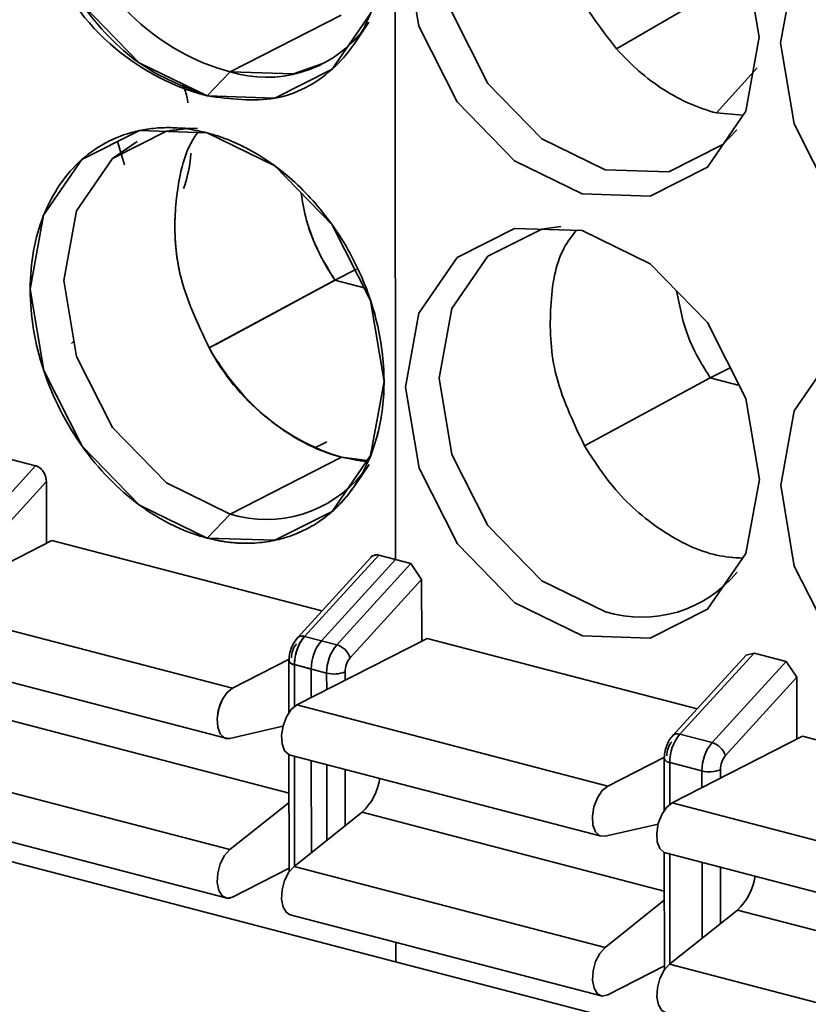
# Model space of a CAD drawing. Header units: millimetres. Extents: x 0 to 420, y 0 to 297.
# Tile 76 of 145: x 317.48 to 319.48, y 114.08 to 116.57. Entities that reach past the tile are written whole.
import ezdxf

# ---------------------------------------------------------------- set-up
doc = ezdxf.new("R2010")
doc.units = ezdxf.units.MM

msp = doc.modelspace()

# ---------------------------------------------------------------- linework, layer by layer
at = {"color": 7, "linetype": 'Continuous', "lineweight": 35}
for p, q in [((318.4349, 115.2012), (318.434, 117.1203)), ((318.9938, 116.4921), (319.2587, 116.6457)), ((318.0162, 116.4334), (318.2973, 116.577)), ((318.332, 116.5063), (318.3675, 116.559)), ((318.332, 116.5063), (318.3675, 116.559)), ((318.3157, 116.499), (318.3463, 116.5308)), ((317.9581, 116.3727), (318.0162, 116.4334)), ((319.3122, 116.3242), (319.2464, 116.3298)), ((317.8648, 116.2854), (317.9034, 116.29)), ((317.9344, 116.2904), (317.871, 116.2925)), ((317.9344, 116.2904), (317.871, 116.2925)), ((317.7319, 116.2574), (317.749, 116.199)), ((318.2817, 115.9072), (318.3361, 115.935)), ((318.2818, 115.9072), (317.9637, 115.7359)), ((318.2818, 115.9072), (317.9637, 115.7359)), ((317.9637, 115.7359), (318.2817, 115.9072)), ((318.2817, 115.9072), (318.3585, 115.8872)), ((318.2817, 115.9072), (318.3585, 115.8872)), ((317.9277, 115.8273), (317.9277, 115.8273)), ((318.0664, 115.7912), (318.0664, 115.7912)), ((317.6208, 115.7519), (317.6154, 115.7469)), ((317.6208, 115.7519), (317.6154, 115.7469)), ((317.9902, 115.6975), (317.9866, 115.6984)), ((319.2309, 115.66), (319.281, 115.6856)), ((318.0184, 115.6542), (318.0206, 115.6536)), ((319.2309, 115.66), (318.9128, 115.4886)), ((319.2309, 115.66), (319.3012, 115.6416)), ((318.1086, 115.561), (318.1082, 115.5609)), ((318.1202, 115.5523), (318.1193, 115.5518)), ((318.1708, 115.5184), (318.1681, 115.517)), ((318.2611, 115.4988), (318.2309, 115.4833)), ((317.5247, 115.4383), (317.4433, 115.4595)), ((318.2978, 115.4598), (318.0167, 115.3162)), ((318.0167, 115.3162), (318.2978, 115.4598)), ((318.3634, 115.4514), (318.2978, 115.4598)), ((318.3343, 115.4521), (318.3651, 115.4503)), ((317.337, 115.233), (317.5247, 115.4383)), ((318.3325, 115.3891), (318.368, 115.4417)), ((318.3325, 115.3891), (318.368, 115.4417)), ((317.5518, 115.3982), (317.3708, 115.2002)), ((317.5518, 115.3982), (317.5519, 115.2423)), ((318.0167, 115.3162), (317.9586, 115.2555)), ((317.5654, 115.2493), (317.2359, 115.0809)), ((318.2486, 115.0713), (317.5654, 115.2493)), ((318.3722, 115.2065), (318.1868, 115.0037)), ((318.3722, 115.2065), (318.1868, 115.0037)), ((318.3924, 115.2122), (318.2048, 115.007)), ((318.2472, 114.9959), (318.4349, 115.2012)), ((318.3924, 115.2122), (318.4738, 115.1911)), ((318.3924, 115.2122), (318.4349, 115.2012)), ((318.2861, 114.9858), (318.4738, 115.1911)), ((318.4738, 115.1911), (318.5009, 115.151)), ((318.3199, 114.9529), (318.5009, 115.151)), ((318.5009, 115.151), (318.501, 114.9951)), ((317.2359, 115.0809), (318.0223, 114.876)), ((318.5145, 115.002), (318.185, 114.8337)), ((318.2048, 115.007), (318.2861, 114.9858)), ((318.2048, 115.007), (318.2472, 114.9959)), ((318.5145, 115.002), (319.1977, 114.8241)), ((317.2191, 114.9543), (318.0055, 114.7495)), ((317.2191, 114.9543), (318.0055, 114.7495)), ((318.1658, 114.9494), (318.0223, 114.876)), ((319.3214, 114.9593), (319.1359, 114.7564)), ((319.3415, 114.965), (319.1539, 114.7597)), ((319.3214, 114.9593), (319.3415, 114.965)), ((319.3415, 114.965), (319.4229, 114.9438)), ((318.1653, 114.9455), (318.1654, 114.8151)), ((318.1653, 114.9455), (318.1654, 114.8151)), ((318.1793, 114.9356), (318.1793, 114.8301)), ((318.2606, 114.9144), (318.1793, 114.9356)), ((318.2217, 114.9245), (318.1793, 114.9356)), ((318.2218, 114.8524), (318.2217, 114.9245)), ((319.2352, 114.7385), (319.4229, 114.9438)), ((319.4229, 114.9438), (319.45, 114.9037)), ((319.269, 114.7057), (319.45, 114.9037)), ((319.45, 114.9037), (319.4501, 114.7479)), ((318.185, 114.8337), (318.9714, 114.6288)), ((317.4013, 114.8099), (318.1655, 114.6108)), ((318.0156, 114.7494), (318.1499, 114.7798)), ((319.4637, 114.7548), (319.1341, 114.5864)), ((319.1539, 114.7597), (319.2352, 114.7385)), ((319.4637, 114.7548), (320.1469, 114.5768)), ((318.1654, 114.708), (318.1656, 114.4117)), ((318.1654, 114.708), (318.1656, 114.4117)), ((318.1682, 114.7071), (318.9546, 114.5022)), ((318.1794, 114.7042), (318.1795, 114.4267)), ((319.1148, 114.7021), (318.9714, 114.6288)), ((316.5314, 114.6808), (327.0841, 111.9319)), ((318.2219, 114.4604), (318.2218, 114.6931)), ((319.1144, 114.6982), (319.1145, 114.5679)), ((319.2097, 114.6672), (319.1284, 114.6884)), ((317.2293, 114.673), (318.0157, 114.4682)), ((318.1655, 114.5873), (318.0157, 114.4682)), ((319.1341, 114.5864), (319.9205, 114.3816)), ((318.3504, 114.5626), (318.1784, 114.4258)), ((317.2193, 114.5509), (318.0057, 114.346)), ((317.2193, 114.5509), (318.0057, 114.346)), ((318.9647, 114.5022), (319.099, 114.5326)), ((319.1146, 114.4608), (319.1147, 114.1644)), ((319.1173, 114.4599), (319.9038, 114.255)), ((317.993, 114.4351), (317.9917, 114.4325)), ((317.9861, 114.4118), (317.9853, 114.4088)), ((318.1656, 114.4215), (318.0225, 114.3485)), ((318.1784, 114.4258), (318.9648, 114.2209)), ((317.9841, 114.3883), (317.9839, 114.3854)), ((317.9873, 114.3678), (317.9878, 114.3653)), ((319.1146, 114.3401), (318.9648, 114.2209)), ((318.1684, 114.3036), (318.9548, 114.0988)), ((319.2995, 114.3154), (319.1275, 114.1786)), ((318.4353, 114.1848), (318.4353, 114.2341)), ((319.1275, 114.1786), (319.9139, 113.9737)), ((318.9717, 114.1012), (319.1147, 114.1743))]:
    msp.add_line(p, q, dxfattribs=at)
at = {"color": 8, "linetype": 'Continuous', "lineweight": 35}
for p, q in [((319.2464, 116.3298), (319.3492, 116.4441)), ((318.2607, 114.8723), (318.2606, 114.9144)), ((318.3071, 114.8961), (318.3071, 114.9172)), ((318.1655, 114.6108), (317.4013, 114.8099)), ((318.2608, 114.4914), (318.2607, 114.683)), ((319.1284, 114.6884), (319.1284, 114.5829)), ((318.3073, 114.5283), (318.3072, 114.6709)), ((319.2098, 114.6251), (319.2097, 114.6672)), ((319.2563, 114.6488), (319.2563, 114.67)), ((318.3504, 114.5626), (319.1146, 114.3636)), ((319.1285, 114.4569), (319.1286, 114.1794)), ((319.2099, 114.2441), (319.2099, 114.4358)), ((319.2564, 114.2811), (319.2564, 114.4236)), ((319.2995, 114.3154), (320.0637, 114.1163))]:
    msp.add_line(p, q, dxfattribs=at)
at = {"color": 7, "linetype": 'Continuous', "lineweight": 35, "flags": 128}
for points in [[(317.6452, 117.3326), (317.6413, 117.3293), (317.5444, 117.1884), (317.5104, 117.0013), (317.5446, 116.7965), (317.6416, 116.6051), (317.7868, 116.4563), (317.9581, 116.3727), (318.1293, 116.3671), (318.2744, 116.4403), (318.3713, 116.5811), (318.4053, 116.7682), (318.3712, 116.973), (318.2821, 117.1529)], [(317.9581, 116.3727), (318.1293, 116.3671), (318.2744, 116.4403), (318.3713, 116.5811), (318.4053, 116.7682), (318.3712, 116.973), (318.2762, 117.1614)], [(319.2982, 116.2868), (319.2625, 116.2497), (319.1262, 116.1809), (318.9653, 116.1862), (318.8045, 116.2647), (318.6681, 116.4045), (318.5769, 116.5843), (318.5448, 116.7767), (318.5767, 116.9525), (318.6471, 117.0648)], [(319.2253, 116.9142), (319.3203, 116.7258), (319.3544, 116.521), (319.3205, 116.3339), (319.2235, 116.193), (319.0784, 116.1198), (318.9072, 116.1255), (318.736, 116.209), (318.5908, 116.3579), (318.4937, 116.5492), (318.4595, 116.7541), (318.4595, 116.7541)], [(319.4087, 116.5068), (319.4426, 116.6939), (319.5374, 116.8329)], [(320.1745, 116.6669), (320.2694, 116.4786), (320.3035, 116.2737), (320.2696, 116.0867), (320.1726, 115.9458), (320.0275, 115.8726), (319.8563, 115.8782), (319.6851, 115.9618), (319.5399, 116.1106), (319.4428, 116.302), (319.4087, 116.5068), (319.4087, 116.5068)], [(318.0162, 116.4334), (318.1771, 116.4282), (318.2511, 116.4544)], [(318.0162, 116.4334), (318.1771, 116.4282), (318.2511, 116.4544)], [(317.9581, 116.2796), (317.7869, 116.2852), (317.6418, 116.212), (317.5449, 116.0712), (317.5109, 115.8841), (317.5451, 115.6792), (317.6421, 115.4879), (317.7873, 115.339), (317.9586, 115.2555)], [(317.9581, 116.2796), (317.7869, 116.2852), (317.6418, 116.212), (317.5449, 116.0712), (317.5109, 115.8841), (317.5451, 115.6792), (317.6421, 115.4879), (317.7873, 115.339), (317.9586, 115.2555)], [(317.9034, 116.29), (317.8555, 116.2836), (317.7191, 116.2148), (317.6281, 116.0825), (317.5962, 115.9067), (317.6283, 115.7143), (317.7194, 115.5345), (317.8559, 115.3947), (318.0167, 115.3162)], [(317.9034, 116.29), (317.8555, 116.2836), (317.7191, 116.2148), (317.6281, 116.0825), (317.5962, 115.9067), (317.6283, 115.7143), (317.7194, 115.5345), (317.8559, 115.3947), (318.0167, 115.3162)], [(317.9586, 115.2555), (318.1298, 115.2498), (318.2749, 115.323), (318.3718, 115.4639), (318.4058, 115.651), (318.3717, 115.8558), (318.2746, 116.0472), (318.1294, 116.196), (317.9581, 116.2796)], [(317.9586, 115.2555), (318.1298, 115.2498), (318.2749, 115.323), (318.3718, 115.4639), (318.4058, 115.651), (318.3717, 115.8558), (318.2746, 116.0472), (318.1294, 116.196), (317.9581, 116.2796)], [(318.0167, 115.3162), (317.8559, 115.3947), (317.7194, 115.5345), (317.6283, 115.7143), (317.5962, 115.9067), (317.6281, 116.0825), (317.7191, 116.2148), (317.7814, 116.2573)], [(318.0167, 115.3162), (317.8559, 115.3947), (317.7194, 115.5345), (317.6283, 115.7143), (317.5962, 115.9067), (317.6281, 116.0825), (317.7191, 116.2148), (317.7814, 116.2573)], [(318.46, 115.6368), (318.494, 115.8239), (318.5909, 115.9648), (318.736, 116.038), (318.9072, 116.0324), (319.0785, 115.9488), (319.2237, 115.8), (319.3208, 115.6086), (319.3549, 115.4037), (319.3209, 115.2167), (319.224, 115.0758), (319.0789, 115.0026), (318.9077, 115.0082), (318.7365, 115.0918), (318.5912, 115.2406), (318.4942, 115.432), (318.46, 115.6368)], [(318.9658, 115.069), (318.805, 115.1475), (318.6686, 115.2873), (318.5774, 115.4671), (318.5453, 115.6595), (318.5772, 115.8352), (318.6683, 115.9676), (318.8046, 116.0363), (318.8525, 116.0428)], [(317.9806, 115.745), (318.1227, 115.8215), (318.2817, 115.9072)], [(319.4092, 115.3896), (319.4431, 115.5767), (319.54, 115.7176), (319.6852, 115.7907), (319.8564, 115.7851), (320.0276, 115.7015), (320.1728, 115.5527), (320.2699, 115.3613), (320.304, 115.1565), (320.2701, 114.9694), (320.1731, 114.8286), (320.028, 114.7554), (319.8568, 114.761), (319.6856, 114.8446), (319.5404, 114.9934), (319.4433, 115.1848), (319.4092, 115.3896)], [(318.3647, 115.4485), (318.3459, 115.4504), (318.2978, 115.4598)], [(318.0223, 114.876), (318.0083, 114.8647), (317.9961, 114.8464), (317.9876, 114.8237), (317.9837, 114.7997), (317.9851, 114.7776), (317.9916, 114.7605), (318.0022, 114.7507), (318.0156, 114.7494)], [(318.0223, 114.876), (318.0083, 114.8647), (317.9961, 114.8464), (317.9876, 114.8237), (317.9837, 114.7997), (317.9851, 114.7776), (317.9916, 114.7605), (318.0022, 114.7507), (318.0156, 114.7494)], [(318.185, 114.8337), (318.171, 114.8223), (318.1588, 114.804), (318.1503, 114.7813), (318.1464, 114.7573), (318.1478, 114.7353), (318.1543, 114.7181), (318.1649, 114.7083), (318.1682, 114.7071)], [(319.1359, 114.7564), (319.1343, 114.7541), (319.1339, 114.7534)], [(318.9714, 114.6288), (318.9574, 114.6174), (318.9452, 114.5991), (318.9367, 114.5765), (318.9328, 114.5525), (318.9342, 114.5304), (318.9407, 114.5133), (318.9513, 114.5034), (318.9647, 114.5022)], [(319.1341, 114.5864), (319.1201, 114.575), (319.108, 114.5568), (319.0994, 114.5341), (319.0955, 114.5101), (319.0969, 114.488), (319.1034, 114.4709), (319.114, 114.461), (319.1173, 114.4599)], [(318.0157, 114.4682), (318.0023, 114.4533), (317.9917, 114.4325), (317.9853, 114.4088), (317.9839, 114.3854), (317.9878, 114.3653), (317.9963, 114.3514), (318.0085, 114.3455), (318.0225, 114.3485)], [(318.0157, 114.4682), (318.0023, 114.4533), (317.9917, 114.4325), (317.9853, 114.4088), (317.9839, 114.3854), (317.9878, 114.3653), (317.9963, 114.3514), (318.0085, 114.3455), (318.0225, 114.3485)], [(318.1784, 114.4258), (318.165, 114.4109), (318.1544, 114.3902), (318.148, 114.3665), (318.1466, 114.343), (318.1505, 114.3229), (318.159, 114.309), (318.1684, 114.3036)], [(318.9648, 114.2209), (318.9515, 114.206), (318.9408, 114.1853), (318.9344, 114.1616), (318.933, 114.1381), (318.9369, 114.1181), (318.9455, 114.1041), (318.9576, 114.0983), (318.9717, 114.1012)], [(319.1275, 114.1786), (319.1142, 114.1636), (319.1035, 114.1429), (319.0971, 114.1192), (319.0957, 114.0957), (319.0996, 114.0757), (319.1082, 114.0618), (319.1175, 114.0564)]]:
    msp.add_lwpolyline(points, dxfattribs=at)
at = {"color": 8, "linetype": 'Continuous', "lineweight": 35, "flags": 128}
msp.add_lwpolyline([(318.1655, 114.9468), (318.1653, 114.9459), (318.1658, 114.9435), (318.1675, 114.9412), (318.1704, 114.939), (318.1744, 114.9372), (318.1793, 114.9356)], dxfattribs=at)
at = {"color": 7, "linetype": 'Continuous', "lineweight": 35}
for centre, radius, start, end in [((318.1125, 116.954), 0.6014, 140.9822, 255.1266), ((318.1665, 116.984), 0.5707, 144.2509, 254.735), ((318.1075, 116.7322), 0.3124, 253.0061, 319.8606), ((318.4645, 116.0018), 0.5671, 207.9678, 252.9015), ((318.108, 115.615), 0.3124, 253.0123, 320.9378), ((319.0571, 115.3677), 0.3124, 253.0099, 320.6391), ((318.2902, 114.9362), 0.1109, 140.3678, 180.3271), ((318.1984, 114.9911), 0.0171, 68.0655, 132.665), ((318.3326, 114.9252), 0.1109, 140.3678, 180.3271), ((318.3715, 114.915), 0.1109, 140.3678, 180.3271), ((318.2719, 114.9374), 0.0504, 17.9264, 73.6599), ((318.1802, 114.9516), 0.0161, 202.5115, 266.8203), ((318.2795, 114.987), 0.075, 255.4058, 291.5835), ((319.2393, 114.689), 0.1109, 140.3678, 180.3271), ((319.3206, 114.6678), 0.1109, 140.3678, 180.3271), ((319.2211, 114.6902), 0.0504, 17.9264, 73.6599), ((319.2287, 114.7398), 0.075, 255.4058, 291.5835), ((318.246, 114.6722), 0.1513, 313.6129, 350.7684), ((319.1952, 114.425), 0.1513, 313.6129, 350.7684)]:
    msp.add_arc(centre, radius, start, end, dxfattribs=at)
at = {"color": 8, "linetype": 'Continuous', "lineweight": 35}
for centre, radius, start, end in [((318.1984, 114.9911), 0.0171, 68.0655, 132.665), ((319.1475, 114.7439), 0.0171, 68.0655, 132.665), ((319.1293, 114.7043), 0.016, 202.2726, 266.8886)]:
    msp.add_arc(centre, radius, start, end, dxfattribs=at)
at = {"color": 7, "linetype": 'Continuous', "lineweight": 35}
for points, knots in [([(317.9581, 116.3727), (317.8995, 116.3956), (317.7824, 116.4415), (317.6333, 116.5989), (317.534, 116.7935), (317.498, 117.0058), (317.5366, 117.191), (317.5946, 117.3063), (317.6451, 117.3312), (317.647, 117.3321)], [0, 0, 0, 0, 0.165579, 0.331162, 0.496742, 0.662322, 0.827902, 0.993483, 1, 1, 1, 1]), ([(318.2809, 117.151), (318.3149, 117.093), (318.3854, 116.9725), (318.4162, 116.7647), (318.3823, 116.5731), (318.2826, 116.4296), (318.1338, 116.35), (318.0167, 116.3651), (317.9581, 116.3727)], [0, 0, 0, 0, 0.156837, 0.325469, 0.494102, 0.662734, 0.831365, 1, 1, 1, 1]), ([(318.9938, 116.4921), (318.9519, 116.546), (318.8742, 116.6459), (318.8301, 116.825), (318.8156, 116.9493), (318.8344, 117.0057), (318.8376, 117.0152)], [0, 0, 0, 0, 0.347376, 0.64357, 0.940385, 1, 1, 1, 1]), ([(319.2464, 116.3298), (319.201, 116.3416), (319.1555, 116.3616), (319.0694, 116.4168), (319.03, 116.4514), (318.9938, 116.4921)], [0, 0, 0, 0, 0.5, 0.5, 1, 1, 1, 1]), ([(317.9095, 116.3554), (317.9091, 116.3592), (317.9072, 116.3743), (317.9015, 116.3893), (317.8972, 116.4004)], [0, 0, 0, 0, 0.253846, 1, 1, 1, 1]), ([(317.9586, 115.2555), (317.9488, 115.2582), (317.9293, 115.2637), (317.9001, 115.2747), (317.8664, 115.2899), (317.8284, 115.3106), (317.7733, 115.3476), (317.7083, 115.4042), (317.6401, 115.4861), (317.584, 115.5787), (317.5424, 115.6787), (317.5167, 115.782), (317.508, 115.8848), (317.5166, 115.9831), (317.5422, 116.0731), (317.5838, 116.1514), (317.6398, 116.2149), (317.708, 116.2612), (317.7729, 116.284), (317.8281, 116.2922), (317.8707, 116.2933), (317.9142, 116.2896), (317.9435, 116.2829), (317.9581, 116.2796)], [0, 0, 0, 0, 0.020895, 0.041722, 0.06257, 0.093901, 0.125126, 0.187606, 0.250086, 0.312567, 0.375047, 0.437527, 0.500007, 0.562487, 0.624968, 0.687448, 0.749928, 0.812408, 0.874888, 0.906219, 0.937444, 0.968749, 1, 1, 1, 1]), ([(317.9637, 115.7359), (317.9341, 115.7978), (317.8897, 115.8907), (317.8761, 116.0099), (317.8767, 116.0736), (317.8862, 116.1654), (317.9008, 116.2366), (317.9343, 116.2797), (317.9348, 116.2804)], [0, 0, 0, 0, 0.331538, 0.49813, 0.603286, 0.663975, 0.994999, 1, 1, 1, 1]), ([(317.9637, 115.7359), (317.9341, 115.7978), (317.8908, 115.8883), (317.8763, 116.0074), (317.8765, 116.0712), (317.8862, 116.1654), (317.9008, 116.2366), (317.9343, 116.2797), (317.9348, 116.2804)], [0, 0, 0, 0, 0.3315319, 0.4852906, 0.6033378, 0.6639856, 0.9949994, 1, 1, 1, 1]), ([(317.9581, 116.2796), (317.9685, 116.2767), (317.9892, 116.2708), (318.0201, 116.2589), (318.0507, 116.2448), (318.091, 116.2229), (318.1399, 116.19), (318.2132, 116.1265), (318.2938, 116.0288), (318.3645, 115.8916), (318.4041, 115.745), (318.4086, 115.6241), (318.395, 115.534), (318.3761, 115.471), (318.3499, 115.413), (318.326, 115.3804), (318.3141, 115.3641)], [0, 0, 0, 0, 0.031353, 0.062572, 0.09381, 0.125218, 0.187715, 0.250361, 0.375199, 0.500037, 0.624875, 0.749713, 0.812211, 0.874856, 0.937391, 1, 1, 1, 1]), ([(318.3141, 115.3641), (318.3202, 115.3721), (318.3324, 115.388), (318.3539, 115.423), (318.3763, 115.4708), (318.3949, 115.534), (318.4052, 115.6017), (318.4068, 115.6725), (318.3998, 115.7452), (318.3843, 115.8183), (318.3606, 115.8905), (318.3292, 115.9602), (318.2905, 116.0263), (318.2455, 116.0873), (318.195, 116.1422), (318.1399, 116.1899), (318.0813, 116.2295), (318.0305, 116.2549), (317.9892, 116.2708), (317.9685, 116.2767), (317.9581, 116.2796)], [0, 0, 0, 0, 0.031255, 0.062569, 0.125067, 0.187514, 0.250034, 0.312557, 0.375006, 0.437499, 0.500032, 0.562516, 0.624972, 0.687498, 0.750013, 0.812457, 0.874962, 0.937493, 0.968678, 1, 1, 1, 1]), ([(317.8989, 116.1386), (317.906, 116.1617), (317.9148, 116.1904), (317.9169, 116.2222), (317.9173, 116.2284)], [0, 0, 0, 0, 0.805826, 1, 1, 1, 1]), ([(318.1962, 116.1274), (318.2, 116.1041), (318.2081, 116.054), (318.2377, 115.9788), (318.267, 115.9311), (318.2817, 115.9072)], [0, 0, 0, 0, 0.3017874, 0.6497236, 1, 1, 1, 1]), ([(318.2099, 116.0578), (318.2135, 116.0465), (318.2218, 116.0202), (318.2396, 115.979), (318.2603, 115.94), (318.2757, 115.9165), (318.2817, 115.9072)], [0, 0, 0, 0, 0.214207, 0.49832, 0.801178, 1, 1, 1, 1]), ([(318.9128, 115.4886), (318.8832, 115.5505), (318.8283, 115.6654), (318.8228, 115.8432), (318.8417, 115.9674), (318.8808, 116.0189), (318.8921, 116.0337)], [0, 0, 0, 0, 0.32745, 0.607383, 0.887264, 1, 1, 1, 1]), ([(319.1457, 115.8804), (319.1537, 115.8388), (319.1687, 115.761), (319.2111, 115.692), (319.2308, 115.6599)], [0, 0, 0, 0, 0.535278, 1, 1, 1, 1]), ([(318.2978, 115.4598), (318.2335, 115.4766), (318.1048, 115.5445), (318.0028, 115.6672), (317.9637, 115.7359)], [0.044043, 0.044043, 0.044043, 0.044043, 0.624238, 1.204434, 1.204434, 1.204434, 1.204434]), ([(319.3121, 115.2047), (319.2904, 115.2063), (319.2221, 115.2115), (319.1053, 115.2693), (318.9894, 115.3692), (318.9355, 115.4533), (318.9128, 115.4886)], [0, 0, 0, 0, 0.146053, 0.459502, 0.772948, 1, 1, 1, 1]), ([(317.5247, 115.4383), (317.5269, 115.4375), (317.5316, 115.4358), (317.5383, 115.4307), (317.5445, 115.4233), (317.5503, 115.4121), (317.5512, 115.4033), (317.5518, 115.3982)], [0, 0, 0, 0, 0.156059, 0.319314, 0.490919, 0.703477, 1, 1, 1, 1]), ([(317.5247, 115.4383), (317.5269, 115.4375), (317.5316, 115.4358), (317.5383, 115.4307), (317.5445, 115.4233), (317.5503, 115.4121), (317.5512, 115.4033), (317.5518, 115.3982)], [0, 0, 0, 0, 0.156059, 0.319314, 0.490919, 0.703477, 1, 1, 1, 1]), ([(317.5247, 115.4383), (317.5265, 115.4377), (317.53, 115.4365), (317.5369, 115.4321), (317.5445, 115.424), (317.5494, 115.4135), (317.5515, 115.4047), (317.5517, 115.4004), (317.5518, 115.3982)], [0, 0, 0, 0, 0.122744, 0.243573, 0.490032, 0.742421, 0.872328, 1, 1, 1, 1]), ([(318.3141, 115.3641), (318.307, 115.3557), (318.2927, 115.339), (318.2688, 115.3171), (318.239, 115.2945), (318.2021, 115.2732), (318.1574, 115.2558), (318.11, 115.245), (318.0607, 115.2413), (318.01, 115.244), (317.9757, 115.2516), (317.9586, 115.2555)], [0, 0, 0, 0, 0.083354, 0.166542, 0.250056, 0.374866, 0.500037, 0.624847, 0.750018, 0.874919, 1, 1, 1, 1]), ([(317.9586, 115.2555), (317.97, 115.2528), (317.9928, 115.2474), (318.0269, 115.2432), (318.0661, 115.2416), (318.11, 115.245), (318.1573, 115.2557), (318.2021, 115.2732), (318.2436, 115.2971), (318.275, 115.3223), (318.2982, 115.3452), (318.3088, 115.3578), (318.3141, 115.3641)], [0, 0, 0, 0, 0.083339, 0.16655, 0.250122, 0.374983, 0.500089, 0.624989, 0.750017, 0.875059, 0.93748, 1, 1, 1, 1]), ([(318.3724, 115.2064), (318.3727, 115.2068), (318.374, 115.2088), (318.3775, 115.2108), (318.3822, 115.2127), (318.3873, 115.2132), (318.3907, 115.2126), (318.3924, 115.2122)], [0, 0, 0, 0, 0.064379, 0.311263, 0.548911, 0.778138, 1, 1, 1, 1]), ([(318.3724, 115.2064), (318.3727, 115.2068), (318.374, 115.2088), (318.3775, 115.2108), (318.3822, 115.2127), (318.3873, 115.2132), (318.3907, 115.2126), (318.3924, 115.2122)], [0, 0, 0, 0, 0.064379, 0.311263, 0.548911, 0.778138, 1, 1, 1, 1]), ([(318.3733, 115.2076), (318.3746, 115.2087), (318.3772, 115.2109), (318.382, 115.2126), (318.3871, 115.2133), (318.3907, 115.2126), (318.3924, 115.2122)], [0, 0, 0, 0, 0.258979, 0.504344, 0.755455, 1, 1, 1, 1]), ([(318.1868, 115.0037), (318.1826, 114.9982), (318.1764, 114.9902), (318.1708, 114.9769), (318.1665, 114.9632), (318.1658, 114.9524), (318.1653, 114.9455)], [0, 0, 0, 0, 0.336247, 0.492264, 0.673435, 1, 1, 1, 1]), ([(318.1868, 115.0037), (318.1826, 114.9982), (318.1764, 114.9902), (318.1708, 114.9769), (318.1665, 114.9632), (318.1658, 114.9524), (318.1653, 114.9455)], [0, 0, 0, 0, 0.336247, 0.492264, 0.673435, 1, 1, 1, 1]), ([(318.2048, 115.007), (318.1978, 114.9993), (318.1909, 114.9879), (318.1816, 114.9617), (318.1793, 114.9475), (318.1793, 114.9356)], [0, 0, 0, 0, 0.5, 0.5, 1, 1, 1, 1]), ([(318.2048, 115.007), (318.1978, 114.9993), (318.1909, 114.9879), (318.1816, 114.9617), (318.1793, 114.9475), (318.1793, 114.9356)], [0, 0, 0, 0, 0.5, 0.5, 1, 1, 1, 1]), ([(318.2048, 115.007), (318.201, 115.0076), (318.1934, 115.0088), (318.1891, 115.0052), (318.187, 115.0034)], [0, 0, 0, 0, 0.5058, 1, 1, 1, 1]), ([(318.1843, 114.9882), (318.1808, 114.9844), (318.1774, 114.9787), (318.1727, 114.9656), (318.1715, 114.9585), (318.1715, 114.9526)], [0, 0, 0, 0, 0.5, 0.5, 1, 1, 1, 1]), ([(318.3071, 114.9172), (318.3071, 114.9232), (318.3083, 114.9303), (318.313, 114.9434), (318.3164, 114.9491), (318.3199, 114.9529)], [0, 0, 0, 0, 0.5, 0.5, 1, 1, 1, 1]), ([(318.1661, 114.9468), (318.1658, 114.9453), (318.1654, 114.9423), (318.1708, 114.9383), (318.1765, 114.9365), (318.1793, 114.9356)], [0, 0, 0, 0, 0.352533, 0.688946, 1, 1, 1, 1]), ([(317.9961, 114.8464), (317.9928, 114.8391), (317.9869, 114.8261), (317.9853, 114.8117), (317.9846, 114.8053)], [0, 0, 0, 0, 0.553451, 1, 1, 1, 1]), ([(317.9988, 114.7536), (317.9998, 114.7525), (318.0043, 114.7476), (318.0107, 114.7486), (318.0156, 114.7494)], [0, 0, 0, 0, 0.235739, 1, 1, 1, 1]), ([(319.1359, 114.7564), (319.1329, 114.7527), (319.1267, 114.745), (319.1199, 114.7302), (319.1153, 114.7141), (319.1147, 114.7035), (319.1144, 114.6983)], [0, 0, 0, 0, 0.242129, 0.494948, 0.750558, 1, 1, 1, 1]), ([(319.1334, 114.741), (319.1299, 114.7372), (319.1265, 114.7315), (319.1218, 114.7184), (319.1207, 114.7113), (319.1207, 114.7053)], [0, 0, 0, 0, 0.5, 0.5, 1, 1, 1, 1]), ([(319.2563, 114.67), (319.2562, 114.6759), (319.2574, 114.6831), (319.2621, 114.6961), (319.2655, 114.7019), (319.269, 114.7057)], [0, 0, 0, 0, 0.5, 0.5, 1, 1, 1, 1]), ([(318.0051, 114.3472), (318.0062, 114.3465), (318.0113, 114.3436), (318.0176, 114.3463), (318.0225, 114.3485)], [0, 0, 0, 0, 0.218655, 1, 1, 1, 1])]:
    msp.add_open_spline(points, degree=3, knots=knots, dxfattribs=at)

doc.saveas('drawing.dxf')
